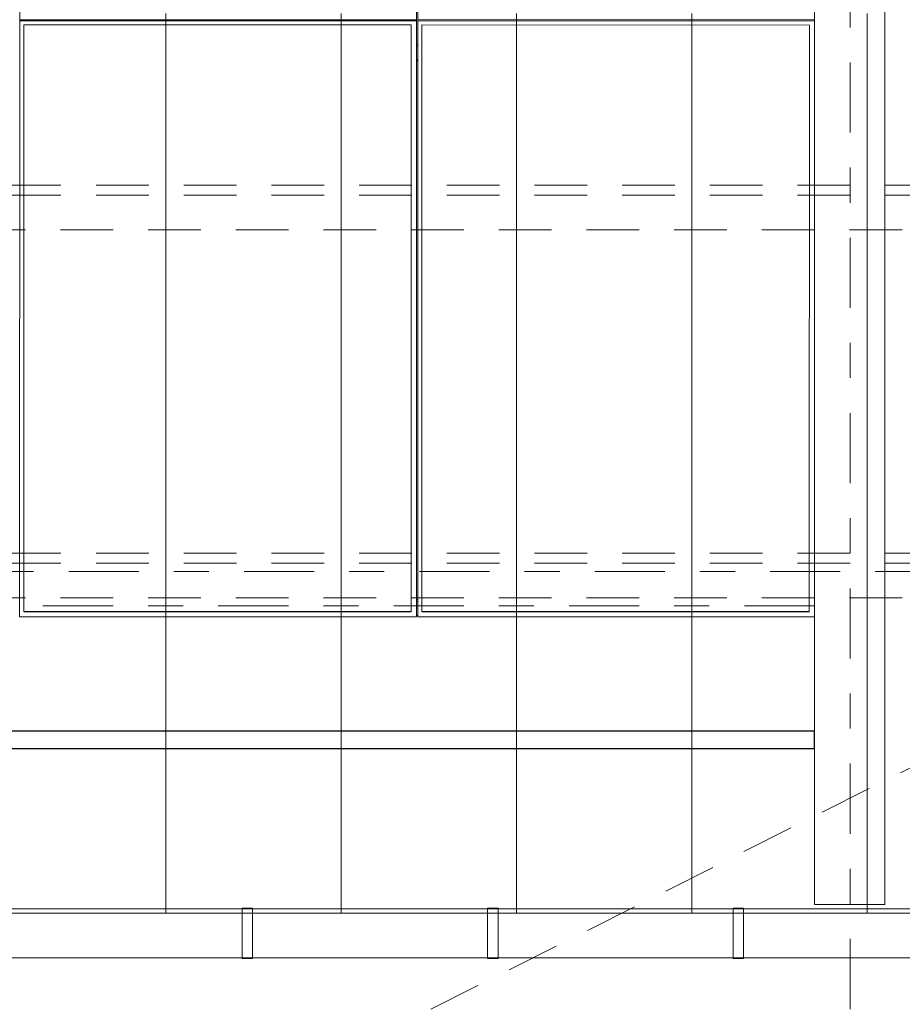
# Model space of a CAD drawing. Header units: metres. Extents: x -167 to 233, y -155 to 122.
# Tile 65 of 96: x 55.38 to 57.9, y 27.36 to 30.16. Entities that reach past the tile are written whole.
import ezdxf
from ezdxf.enums import TextEntityAlignment as Align

# ---------------------------------------------------------------- set-up
doc = ezdxf.new("R2010")
doc.units = ezdxf.units.M
doc.header["$MEASUREMENT"] = 0
for name, pattern in [('Achse', [0.4, 0.2, -0.1, 0, -0.1]), ('Raster', [0.4, 0.2, -0.1, 0, -0.1]), ('Strichlinie_ eng', [0.23, 0.15, -0.08])]:
    doc.linetypes.add(name, pattern=pattern)
for name, color, linetype in [('20 Träger', 7, 'Continuous'), ('30 Dachaufbau', 7, 'Continuous'), ('30 Dachentwässerung', 7, 'Continuous'), ('30 Dachkonstruktion massiv', 7, 'Continuous'), ('30 Dachstuhl', 7, 'Continuous'), ('40 Absturzsicherung', 7, 'Continuous'), ('70 PV-Anlage', 7, 'Continuous'), ('90 Achsraster', 7, 'Continuous')]:
    doc.layers.add(name, color=color, linetype=linetype)
doc.styles.add('ERSTELLTER_STIL_1', font='arial.ttf')

# ---------------------------------------------------------------- blocks, each defined once
blk = doc.blocks.new('Standard-Rastermarker_139')
at = {"layer": '90 Achsraster', "color": 14, "linetype": 'Raster', "lineweight": 18, "true_color": 0xa80000}
blk.add_line((1, 0), (45.4427, 0), dxfattribs=at)
at = {"layer": '90 Achsraster', "color": 14, "lineweight": 18, "true_color": 0xa80000, "style": 'ERSTELLTER_STIL_1'}
for tag, p in [('AC_MarkerText_1_0', (-0.35, 0.15)), ('AC_MarkerText_1_1', (46.7927, 0.15))]:
    blk.add_attdef(tag, text='', height=0.3, dxfattribs=at).set_placement(p, align=Align.TOP_CENTER)
blk = doc.blocks.new('Standard-Rastermarker_138')
at = {"layer": '90 Achsraster', "color": 14, "linetype": 'Raster', "lineweight": 18, "true_color": 0xa80000}
blk.add_line((1, 0), (24.6809, 0), dxfattribs=at)
at = {"layer": '90 Achsraster', "color": 14, "lineweight": 18, "true_color": 0xa80000, "style": 'ERSTELLTER_STIL_1'}
for tag, p in [('AC_MarkerText_1_0', (-0.5686, -0.0686)), ('AC_MarkerText_1_1', (25.8123, -0.0686))]:
    blk.add_attdef(tag, text='', height=0.3, rotation=90, dxfattribs=at).set_placement(p, align=Align.TOP_CENTER)
blk = doc.blocks.new('Lattung 27')
at = {"layer": '30 Dachkonstruktion massiv', "color": 7, "linetype": 'Strichlinie_ eng', "lineweight": 13}
for p, q in [((40.5014, 1.1487), (0, 1.1487)), ((40.5014, 1.1209), (0, 1.1209)), ((0, 1.0218), (40.5014, 1.0218)), ((40.5014, 0.099), (0, 0.099)), ((40.5014, 0.0712), (0, 0.0712)), ((0, -0.0278), (40.5014, -0.0278))]:
    blk.add_line(p, q, dxfattribs=at)
blk = doc.blocks.new('Regenrinne 27_4')
at = {"layer": '30 Dachentwässerung', "color": 7, "linetype": 'Continuous', "lineweight": 13}
for p, q in [((18.415, 0.072), (18.385, 0.072)), ((18.385, 0.072), (18.385, -0.072)), ((18.415, -0.072), (18.415, 0.072)), ((19.115, 0.072), (19.085, 0.072)), ((19.085, 0.072), (19.085, -0.072)), ((19.115, -0.072), (19.115, 0.072)), ((19.815, 0.072), (19.785, 0.072)), ((19.785, 0.072), (19.785, -0.072)), ((19.815, -0.072), (19.815, 0.072)), ((18.385, -0.072), (18.415, -0.072)), ((19.085, -0.072), (19.115, -0.072)), ((19.785, -0.072), (19.815, -0.072))]:
    blk.add_line(p, q, dxfattribs=at)
at = {"layer": '30 Dachentwässerung', "color": 7, "linetype": 'Continuous', "lineweight": 13, "flags": 128}
blk.add_lwpolyline([(0, -0.07), (20.9887, -0.07), (20.9887, 0.07), (0, 0.07)], close=True, dxfattribs=at)
blk = doc.blocks.new('*X218', base_point=(27236.1321, 33357.279))
at = {"layer": '30 Dachaufbau', "color": 7, "linetype": 'Continuous', "lineweight": 13}
for p, q in [((55.8011, 30.1169), (55.8011, 30.1813)), ((55.8011, 30.1169), (55.8011, 30.1813)), ((56.3011, 30.1169), (56.3011, 30.1813)), ((56.3011, 30.1169), (56.3011, 30.1813)), ((56.8011, 30.1169), (56.8011, 30.1813)), ((56.8011, 30.1169), (56.8011, 30.1813)), ((57.3011, 30.1169), (57.3011, 30.1813)), ((57.3011, 30.1169), (57.3011, 30.1813)), ((57.8011, 30.1169), (57.8011, 30.1813)), ((57.8011, 30.1169), (57.8011, 30.1813)), ((55.8011, 30.0525), (55.8011, 30.1169)), ((55.8011, 30.0525), (55.8011, 30.1169)), ((56.3011, 30.0525), (56.3011, 30.1169)), ((56.3011, 30.0525), (56.3011, 30.1169)), ((56.8011, 30.0525), (56.8011, 30.1169)), ((56.8011, 30.0525), (56.8011, 30.1169)), ((57.3011, 30.0525), (57.3011, 30.1169)), ((57.3011, 30.0525), (57.3011, 30.1169)), ((57.8011, 30.0525), (57.8011, 30.1169)), ((57.8011, 30.0525), (57.8011, 30.1169)), ((55.8011, 29.9882), (55.8011, 30.0525)), ((55.8011, 29.9882), (55.8011, 30.0525)), ((56.3011, 29.9882), (56.3011, 30.0525)), ((56.3011, 29.9882), (56.3011, 30.0525)), ((56.8011, 29.9882), (56.8011, 30.0525)), ((56.8011, 29.9882), (56.8011, 30.0525)), ((57.3011, 29.9882), (57.3011, 30.0525)), ((57.3011, 29.9882), (57.3011, 30.0525)), ((57.8011, 29.9882), (57.8011, 30.0525)), ((57.8011, 29.9882), (57.8011, 30.0525)), ((55.8011, 29.9238), (55.8011, 29.9882)), ((55.8011, 29.9238), (55.8011, 29.9882)), ((56.3011, 29.9238), (56.3011, 29.9882)), ((56.3011, 29.9238), (56.3011, 29.9882)), ((56.8011, 29.9238), (56.8011, 29.9882)), ((56.8011, 29.9238), (56.8011, 29.9882)), ((57.3011, 29.9238), (57.3011, 29.9882)), ((57.3011, 29.9238), (57.3011, 29.9882)), ((57.8011, 29.9238), (57.8011, 29.9882)), ((57.8011, 29.9238), (57.8011, 29.9882)), ((55.8011, 29.8594), (55.8011, 29.9238)), ((55.8011, 29.8594), (55.8011, 29.9238)), ((56.3011, 29.8594), (56.3011, 29.9238)), ((56.3011, 29.8594), (56.3011, 29.9238)), ((56.8011, 29.8594), (56.8011, 29.9238)), ((56.8011, 29.8594), (56.8011, 29.9238)), ((57.3011, 29.8594), (57.3011, 29.9238)), ((57.3011, 29.8594), (57.3011, 29.9238)), ((57.8011, 29.8594), (57.8011, 29.9238)), ((57.8011, 29.8594), (57.8011, 29.9238)), ((55.8011, 29.7951), (55.8011, 29.8594)), ((55.8011, 29.7951), (55.8011, 29.8594)), ((56.3011, 29.7951), (56.3011, 29.8594)), ((56.3011, 29.7951), (56.3011, 29.8594)), ((56.8011, 29.7951), (56.8011, 29.8594)), ((56.8011, 29.7951), (56.8011, 29.8594)), ((57.3011, 29.7951), (57.3011, 29.8594)), ((57.3011, 29.7951), (57.3011, 29.8594)), ((57.8011, 29.7951), (57.8011, 29.8594)), ((57.8011, 29.7951), (57.8011, 29.8594)), ((55.8011, 29.7307), (55.8011, 29.7951)), ((55.8011, 29.7307), (55.8011, 29.7951)), ((56.3011, 29.7307), (56.3011, 29.7951)), ((56.3011, 29.7307), (56.3011, 29.7951)), ((56.8011, 29.7307), (56.8011, 29.7951)), ((56.8011, 29.7307), (56.8011, 29.7951)), ((57.3011, 29.7307), (57.3011, 29.7951)), ((57.3011, 29.7307), (57.3011, 29.7951)), ((57.8011, 29.7307), (57.8011, 29.7951)), ((57.8011, 29.7307), (57.8011, 29.7951)), ((55.8011, 29.6663), (55.8011, 29.7307)), ((55.8011, 29.6663), (55.8011, 29.7307)), ((56.3011, 29.6663), (56.3011, 29.7307)), ((56.3011, 29.6663), (56.3011, 29.7307)), ((56.8011, 29.6663), (56.8011, 29.7307)), ((56.8011, 29.6663), (56.8011, 29.7307)), ((57.3011, 29.6663), (57.3011, 29.7307)), ((57.3011, 29.6663), (57.3011, 29.7307)), ((57.8011, 29.6663), (57.8011, 29.7307)), ((57.8011, 29.6663), (57.8011, 29.7307)), ((55.8011, 29.602), (55.8011, 29.6663)), ((55.8011, 29.602), (55.8011, 29.6663)), ((56.3011, 29.602), (56.3011, 29.6663)), ((56.3011, 29.602), (56.3011, 29.6663)), ((56.8011, 29.602), (56.8011, 29.6663)), ((56.8011, 29.602), (56.8011, 29.6663)), ((57.3011, 29.602), (57.3011, 29.6663)), ((57.3011, 29.602), (57.3011, 29.6663)), ((57.8011, 29.602), (57.8011, 29.6663)), ((57.8011, 29.602), (57.8011, 29.6663)), ((55.8011, 29.5376), (55.8011, 29.602)), ((55.8011, 29.5376), (55.8011, 29.602)), ((56.3011, 29.5376), (56.3011, 29.602)), ((56.3011, 29.5376), (56.3011, 29.602)), ((56.8011, 29.5376), (56.8011, 29.602)), ((56.8011, 29.5376), (56.8011, 29.602)), ((57.3011, 29.5376), (57.3011, 29.602)), ((57.3011, 29.5376), (57.3011, 29.602)), ((57.8011, 29.5376), (57.8011, 29.602)), ((57.8011, 29.5376), (57.8011, 29.602)), ((55.8011, 29.4732), (55.8011, 29.5376)), ((55.8011, 29.4732), (55.8011, 29.5376)), ((56.3011, 29.4732), (56.3011, 29.5376)), ((56.3011, 29.4732), (56.3011, 29.5376)), ((56.8011, 29.4732), (56.8011, 29.5376)), ((56.8011, 29.4732), (56.8011, 29.5376)), ((57.3011, 29.4732), (57.3011, 29.5376)), ((57.3011, 29.4732), (57.3011, 29.5376)), ((57.8011, 29.4732), (57.8011, 29.5376)), ((57.8011, 29.4732), (57.8011, 29.5376)), ((55.8011, 29.4089), (55.8011, 29.4732)), ((55.8011, 29.4089), (55.8011, 29.4732)), ((56.3011, 29.4089), (56.3011, 29.4732)), ((56.3011, 29.4089), (56.3011, 29.4732)), ((56.8011, 29.4089), (56.8011, 29.4732)), ((56.8011, 29.4089), (56.8011, 29.4732)), ((57.3011, 29.4089), (57.3011, 29.4732)), ((57.3011, 29.4089), (57.3011, 29.4732)), ((57.8011, 29.4089), (57.8011, 29.4732)), ((57.8011, 29.4089), (57.8011, 29.4732)), ((55.8011, 29.3445), (55.8011, 29.4089)), ((55.8011, 29.3445), (55.8011, 29.4089)), ((56.3011, 29.3445), (56.3011, 29.4089)), ((56.3011, 29.3445), (56.3011, 29.4089)), ((56.8011, 29.3445), (56.8011, 29.4089)), ((56.8011, 29.3445), (56.8011, 29.4089)), ((57.3011, 29.3445), (57.3011, 29.4089)), ((57.3011, 29.3445), (57.3011, 29.4089)), ((57.8011, 29.3445), (57.8011, 29.4089)), ((57.8011, 29.3445), (57.8011, 29.4089)), ((55.8011, 29.2801), (55.8011, 29.3445)), ((55.8011, 29.2801), (55.8011, 29.3445)), ((56.3011, 29.2801), (56.3011, 29.3445)), ((56.3011, 29.2801), (56.3011, 29.3445)), ((56.8011, 29.2801), (56.8011, 29.3445)), ((56.8011, 29.2801), (56.8011, 29.3445)), ((57.3011, 29.2801), (57.3011, 29.3445)), ((57.3011, 29.2801), (57.3011, 29.3445)), ((57.8011, 29.2801), (57.8011, 29.3445)), ((57.8011, 29.2801), (57.8011, 29.3445)), ((55.8011, 29.2158), (55.8011, 29.2801)), ((55.8011, 29.2158), (55.8011, 29.2801)), ((56.3011, 29.2158), (56.3011, 29.2801)), ((56.3011, 29.2158), (56.3011, 29.2801)), ((56.8011, 29.2158), (56.8011, 29.2801)), ((56.8011, 29.2158), (56.8011, 29.2801)), ((57.3011, 29.2158), (57.3011, 29.2801)), ((57.3011, 29.2158), (57.3011, 29.2801)), ((57.8011, 29.2158), (57.8011, 29.2801)), ((57.8011, 29.2158), (57.8011, 29.2801)), ((55.8011, 29.1514), (55.8011, 29.2158)), ((55.8011, 29.1514), (55.8011, 29.2158)), ((56.3011, 29.1514), (56.3011, 29.2158)), ((56.3011, 29.1514), (56.3011, 29.2158)), ((56.8011, 29.1514), (56.8011, 29.2158)), ((56.8011, 29.1514), (56.8011, 29.2158)), ((57.3011, 29.1514), (57.3011, 29.2158)), ((57.3011, 29.1514), (57.3011, 29.2158)), ((57.8011, 29.1514), (57.8011, 29.2158)), ((57.8011, 29.1514), (57.8011, 29.2158)), ((55.8011, 29.087), (55.8011, 29.1514)), ((55.8011, 29.087), (55.8011, 29.1514)), ((56.3011, 29.087), (56.3011, 29.1514)), ((56.3011, 29.087), (56.3011, 29.1514)), ((56.8011, 29.087), (56.8011, 29.1514)), ((56.8011, 29.087), (56.8011, 29.1514)), ((57.3011, 29.087), (57.3011, 29.1514)), ((57.3011, 29.087), (57.3011, 29.1514)), ((57.8011, 29.087), (57.8011, 29.1514)), ((57.8011, 29.087), (57.8011, 29.1514)), ((55.8011, 29.0227), (55.8011, 29.087)), ((55.8011, 29.0227), (55.8011, 29.087)), ((56.3011, 29.0227), (56.3011, 29.087)), ((56.3011, 29.0227), (56.3011, 29.087)), ((56.8011, 29.0227), (56.8011, 29.087)), ((56.8011, 29.0227), (56.8011, 29.087)), ((57.3011, 29.0227), (57.3011, 29.087)), ((57.3011, 29.0227), (57.3011, 29.087)), ((57.8011, 29.0227), (57.8011, 29.087)), ((57.8011, 29.0227), (57.8011, 29.087)), ((55.8011, 28.9583), (55.8011, 29.0227)), ((55.8011, 28.9583), (55.8011, 29.0227)), ((56.3011, 28.9583), (56.3011, 29.0227)), ((56.3011, 28.9583), (56.3011, 29.0227)), ((56.8011, 28.9583), (56.8011, 29.0227)), ((56.8011, 28.9583), (56.8011, 29.0227)), ((57.3011, 28.9583), (57.3011, 29.0227)), ((57.3011, 28.9583), (57.3011, 29.0227)), ((57.8011, 28.9583), (57.8011, 29.0227)), ((57.8011, 28.9583), (57.8011, 29.0227)), ((55.8011, 28.8939), (55.8011, 28.9583)), ((55.8011, 28.8939), (55.8011, 28.9583)), ((56.3011, 28.8939), (56.3011, 28.9583)), ((56.3011, 28.8939), (56.3011, 28.9583)), ((56.8011, 28.8939), (56.8011, 28.9583)), ((56.8011, 28.8939), (56.8011, 28.9583)), ((57.3011, 28.8939), (57.3011, 28.9583)), ((57.3011, 28.8939), (57.3011, 28.9583)), ((57.8011, 28.8939), (57.8011, 28.9583)), ((57.8011, 28.8939), (57.8011, 28.9583)), ((55.8011, 28.8296), (55.8011, 28.8939)), ((55.8011, 28.8296), (55.8011, 28.8939)), ((56.3011, 28.8296), (56.3011, 28.8939)), ((56.3011, 28.8296), (56.3011, 28.8939)), ((56.8011, 28.8296), (56.8011, 28.8939)), ((56.8011, 28.8296), (56.8011, 28.8939)), ((57.3011, 28.8296), (57.3011, 28.8939)), ((57.3011, 28.8296), (57.3011, 28.8939)), ((57.8011, 28.8296), (57.8011, 28.8939)), ((57.8011, 28.8296), (57.8011, 28.8939)), ((55.8011, 28.7652), (55.8011, 28.8296)), ((55.8011, 28.7652), (55.8011, 28.8296)), ((56.3011, 28.7652), (56.3011, 28.8296)), ((56.3011, 28.7652), (56.3011, 28.8296)), ((56.8011, 28.7652), (56.8011, 28.8296)), ((56.8011, 28.7652), (56.8011, 28.8296)), ((57.3011, 28.7652), (57.3011, 28.8296)), ((57.3011, 28.7652), (57.3011, 28.8296)), ((57.8011, 28.7652), (57.8011, 28.8296)), ((57.8011, 28.7652), (57.8011, 28.8296)), ((55.8011, 28.7008), (55.8011, 28.7652)), ((55.8011, 28.7008), (55.8011, 28.7652)), ((56.3011, 28.7008), (56.3011, 28.7652)), ((56.3011, 28.7008), (56.3011, 28.7652)), ((56.8011, 28.7008), (56.8011, 28.7652)), ((56.8011, 28.7008), (56.8011, 28.7652)), ((57.3011, 28.7008), (57.3011, 28.7652)), ((57.3011, 28.7008), (57.3011, 28.7652)), ((57.8011, 28.7008), (57.8011, 28.7652)), ((57.8011, 28.7008), (57.8011, 28.7652)), ((55.8011, 28.6365), (55.8011, 28.7008)), ((55.8011, 28.6365), (55.8011, 28.7008)), ((56.3011, 28.6365), (56.3011, 28.7008)), ((56.3011, 28.6365), (56.3011, 28.7008)), ((56.8011, 28.6365), (56.8011, 28.7008)), ((56.8011, 28.6365), (56.8011, 28.7008)), ((57.3011, 28.6365), (57.3011, 28.7008)), ((57.3011, 28.6365), (57.3011, 28.7008)), ((57.8011, 28.6365), (57.8011, 28.7008)), ((57.8011, 28.6365), (57.8011, 28.7008)), ((55.8011, 28.5721), (55.8011, 28.6365)), ((55.8011, 28.5721), (55.8011, 28.6365)), ((56.3011, 28.5721), (56.3011, 28.6365)), ((56.3011, 28.5721), (56.3011, 28.6365)), ((56.8011, 28.5721), (56.8011, 28.6365)), ((56.8011, 28.5721), (56.8011, 28.6365)), ((57.3011, 28.5721), (57.3011, 28.6365)), ((57.3011, 28.5721), (57.3011, 28.6365)), ((57.8011, 28.5721), (57.8011, 28.6365)), ((57.8011, 28.5721), (57.8011, 28.6365)), ((55.8011, 28.5077), (55.8011, 28.5721)), ((55.8011, 28.5077), (55.8011, 28.5721)), ((56.3011, 28.5077), (56.3011, 28.5721)), ((56.3011, 28.5077), (56.3011, 28.5721)), ((56.8011, 28.5077), (56.8011, 28.5721)), ((56.8011, 28.5077), (56.8011, 28.5721)), ((57.3011, 28.5077), (57.3011, 28.5721)), ((57.3011, 28.5077), (57.3011, 28.5721)), ((57.8011, 28.5077), (57.8011, 28.5721)), ((57.8011, 28.5077), (57.8011, 28.5721)), ((55.8011, 28.4434), (55.8011, 28.5077)), ((55.8011, 28.4434), (55.8011, 28.5077)), ((56.3011, 28.4434), (56.3011, 28.5077)), ((56.3011, 28.4434), (56.3011, 28.5077)), ((56.8011, 28.4434), (56.8011, 28.5077)), ((56.8011, 28.4434), (56.8011, 28.5077)), ((57.3011, 28.4434), (57.3011, 28.5077)), ((57.3011, 28.4434), (57.3011, 28.5077)), ((57.8011, 28.4434), (57.8011, 28.5077)), ((57.8011, 28.4434), (57.8011, 28.5077)), ((55.8011, 28.379), (55.8011, 28.4434)), ((55.8011, 28.379), (55.8011, 28.4434)), ((56.3011, 28.379), (56.3011, 28.4434)), ((56.3011, 28.379), (56.3011, 28.4434)), ((56.8011, 28.379), (56.8011, 28.4434)), ((56.8011, 28.379), (56.8011, 28.4434)), ((57.3011, 28.379), (57.3011, 28.4434)), ((57.3011, 28.379), (57.3011, 28.4434)), ((57.8011, 28.379), (57.8011, 28.4434)), ((57.8011, 28.379), (57.8011, 28.4434)), ((55.8011, 28.3146), (55.8011, 28.379)), ((55.8011, 28.3146), (55.8011, 28.379)), ((56.3011, 28.3146), (56.3011, 28.379)), ((56.3011, 28.3146), (56.3011, 28.379)), ((56.8011, 28.3146), (56.8011, 28.379)), ((56.8011, 28.3146), (56.8011, 28.379)), ((57.3011, 28.3146), (57.3011, 28.379)), ((57.3011, 28.3146), (57.3011, 28.379)), ((57.8011, 28.3146), (57.8011, 28.379)), ((57.8011, 28.3146), (57.8011, 28.379)), ((55.8011, 28.2502), (55.8011, 28.3146)), ((55.8011, 28.2502), (55.8011, 28.3146)), ((56.3011, 28.2502), (56.3011, 28.3146)), ((56.3011, 28.2502), (56.3011, 28.3146)), ((56.8011, 28.2502), (56.8011, 28.3146)), ((56.8011, 28.2502), (56.8011, 28.3146)), ((57.3011, 28.2502), (57.3011, 28.3146)), ((57.3011, 28.2502), (57.3011, 28.3146)), ((57.8011, 28.2502), (57.8011, 28.3146)), ((57.8011, 28.2502), (57.8011, 28.3146)), ((55.8011, 28.1859), (55.8011, 28.2502)), ((55.8011, 28.1859), (55.8011, 28.2502)), ((56.3011, 28.1859), (56.3011, 28.2502)), ((56.3011, 28.1859), (56.3011, 28.2502)), ((56.8011, 28.1859), (56.8011, 28.2502)), ((56.8011, 28.1859), (56.8011, 28.2502)), ((57.3011, 28.1859), (57.3011, 28.2502)), ((57.3011, 28.1859), (57.3011, 28.2502)), ((57.8011, 28.1859), (57.8011, 28.2502)), ((57.8011, 28.1859), (57.8011, 28.2502)), ((55.8011, 28.1215), (55.8011, 28.1859)), ((55.8011, 28.1215), (55.8011, 28.1859)), ((56.3011, 28.1215), (56.3011, 28.1859)), ((56.3011, 28.1215), (56.3011, 28.1859)), ((56.8011, 28.1215), (56.8011, 28.1859)), ((56.8011, 28.1215), (56.8011, 28.1859)), ((57.3011, 28.1215), (57.3011, 28.1859)), ((57.3011, 28.1215), (57.3011, 28.1859)), ((57.8011, 28.1215), (57.8011, 28.1859)), ((57.8011, 28.1215), (57.8011, 28.1859)), ((55.8011, 28.0571), (55.8011, 28.1215)), ((55.8011, 28.0571), (55.8011, 28.1215)), ((56.3011, 28.0571), (56.3011, 28.1215)), ((56.3011, 28.0571), (56.3011, 28.1215)), ((56.8011, 28.0571), (56.8011, 28.1215)), ((56.8011, 28.0571), (56.8011, 28.1215)), ((57.3011, 28.0571), (57.3011, 28.1215)), ((57.3011, 28.0571), (57.3011, 28.1215)), ((57.8011, 28.0571), (57.8011, 28.1215)), ((57.8011, 28.0571), (57.8011, 28.1215)), ((55.8011, 27.9928), (55.8011, 28.0571)), ((55.8011, 27.9928), (55.8011, 28.0571)), ((56.3011, 27.9928), (56.3011, 28.0571)), ((56.3011, 27.9928), (56.3011, 28.0571)), ((56.8011, 27.9928), (56.8011, 28.0571)), ((56.8011, 27.9928), (56.8011, 28.0571)), ((57.3011, 27.9928), (57.3011, 28.0571)), ((57.3011, 27.9928), (57.3011, 28.0571)), ((57.8011, 27.9928), (57.8011, 28.0571)), ((57.8011, 27.9928), (57.8011, 28.0571)), ((55.8011, 27.9284), (55.8011, 27.9928)), ((55.8011, 27.9284), (55.8011, 27.9928)), ((56.3011, 27.9284), (56.3011, 27.9928)), ((56.3011, 27.9284), (56.3011, 27.9928)), ((56.8011, 27.9284), (56.8011, 27.9928)), ((56.8011, 27.9284), (56.8011, 27.9928)), ((57.3011, 27.9284), (57.3011, 27.9928)), ((57.3011, 27.9284), (57.3011, 27.9928)), ((57.8011, 27.9284), (57.8011, 27.9928)), ((57.8011, 27.9284), (57.8011, 27.9928)), ((55.8011, 27.864), (55.8011, 27.9284)), ((55.8011, 27.864), (55.8011, 27.9284)), ((56.3011, 27.864), (56.3011, 27.9284)), ((56.3011, 27.864), (56.3011, 27.9284)), ((56.8011, 27.864), (56.8011, 27.9284)), ((56.8011, 27.864), (56.8011, 27.9284)), ((57.3011, 27.864), (57.3011, 27.9284)), ((57.3011, 27.864), (57.3011, 27.9284)), ((57.8011, 27.864), (57.8011, 27.9284)), ((57.8011, 27.864), (57.8011, 27.9284)), ((55.8011, 27.7997), (55.8011, 27.864)), ((55.8011, 27.7997), (55.8011, 27.864)), ((56.3011, 27.7997), (56.3011, 27.864)), ((56.3011, 27.7997), (56.3011, 27.864)), ((56.8011, 27.7997), (56.8011, 27.864)), ((56.8011, 27.7997), (56.8011, 27.864)), ((57.3011, 27.7997), (57.3011, 27.864)), ((57.3011, 27.7997), (57.3011, 27.864)), ((57.8011, 27.7997), (57.8011, 27.864)), ((57.8011, 27.7997), (57.8011, 27.864)), ((55.8011, 27.7353), (55.8011, 27.7997)), ((55.8011, 27.7353), (55.8011, 27.7997)), ((56.3011, 27.7353), (56.3011, 27.7997)), ((56.3011, 27.7353), (56.3011, 27.7997)), ((56.8011, 27.7353), (56.8011, 27.7997)), ((56.8011, 27.7353), (56.8011, 27.7997)), ((57.3011, 27.7353), (57.3011, 27.7997)), ((57.3011, 27.7353), (57.3011, 27.7997)), ((57.8011, 27.7353), (57.8011, 27.7997)), ((57.8011, 27.7353), (57.8011, 27.7997)), ((55.8011, 27.6709), (55.8011, 27.7353)), ((55.8011, 27.6709), (55.8011, 27.7353)), ((56.3011, 27.6709), (56.3011, 27.7353)), ((56.3011, 27.6709), (56.3011, 27.7353)), ((56.8011, 27.6709), (56.8011, 27.7353)), ((56.8011, 27.6709), (56.8011, 27.7353)), ((57.3011, 27.6709), (57.3011, 27.7353)), ((57.3011, 27.6709), (57.3011, 27.7353)), ((57.8011, 27.6709), (57.8011, 27.7353)), ((57.8011, 27.6709), (57.8011, 27.7353)), ((55.8011, 27.6148), (55.8011, 27.6709)), ((55.8011, 27.6148), (55.8011, 27.6709)), ((56.3011, 27.6148), (56.3011, 27.6709)), ((56.3011, 27.6148), (56.3011, 27.6709)), ((56.8011, 27.6148), (56.8011, 27.6709)), ((56.8011, 27.6148), (56.8011, 27.6709)), ((57.3011, 27.6148), (57.3011, 27.6709)), ((57.3011, 27.6148), (57.3011, 27.6709)), ((57.8011, 27.6148), (57.8011, 27.6709)), ((57.8011, 27.6148), (57.8011, 27.6709))]:
    blk.add_line(p, q, dxfattribs=at)
blk = doc.blocks.new('Solarkollektor - ACB')
at = {"layer": '70 PV-Anlage', "color": 7, "linetype": 'Achse', "lineweight": 13}
for p, q in [((0, 5.1237), (0, 0.0139)), ((0, 0.0139), (39.725, 0.0139))]:
    blk.add_line(p, q, dxfattribs=at)
at = {"layer": '70 PV-Anlage', "color": 7, "linetype": 'Continuous', "lineweight": 13}
for p, q in [((0, 3.385), (0, 1.6852)), ((1.1315, 1.6852), (1.1315, 3.385)), ((1.135, 3.385), (1.135, 1.6852)), ((2.2665, 1.6852), (2.2665, 3.385)), ((0, 1.6852), (0, 1.6817)), ((0, 1.6852), (1.1315, 1.6852)), ((1.1315, 1.6852), (1.1315, 1.6817)), ((1.135, 1.6852), (2.2665, 1.6852)), ((1.135, 1.6852), (1.135, 1.6817)), ((2.2665, 1.6852), (2.2665, 1.6817)), ((1.1315, 1.6817), (0, 1.6817)), ((0, 1.6817), (0, -0.0181)), ((0.015, -0.0032), (0.015, 1.6703)), ((0.015, 1.6703), (1.12, 1.6703)), ((1.12, 1.6703), (1.12, -0.0032)), ((1.1315, -0.0181), (1.1315, 1.6817)), ((2.2665, 1.6817), (1.135, 1.6817)), ((1.135, 1.6817), (1.135, -0.0181)), ((1.15, -0.0032), (1.15, 1.6703)), ((1.15, 1.6703), (2.255, 1.6703)), ((2.255, 1.6703), (2.255, -0.0032)), ((2.2665, -0.0181), (2.2665, 1.6817)), ((1.135, 1.6157), (1.1315, 1.6157)), ((1.135, 1.6101), (1.1315, 1.6101)), ((1.1315, 1.5705), (1.135, 1.5705)), ((1.1315, 1.5684), (1.135, 1.5684)), ((1.135, 0.0313), (1.1315, 0.0313)), ((1.135, 0.0257), (1.1315, 0.0257)), ((0, -0.0181), (1.1315, -0.0181)), ((0.015, -0.0022), (1.12, -0.0022)), ((1.12, -0.0032), (0.015, -0.0032)), ((1.1315, -0.0139), (1.135, -0.0139)), ((1.135, -0.0181), (2.2665, -0.0181)), ((1.15, -0.0022), (2.255, -0.0022)), ((2.255, -0.0032), (1.15, -0.0032))]:
    blk.add_line(p, q, dxfattribs=at)

msp = doc.modelspace()

# ---------------------------------------------------------------- linework, layer by layer
at = {"layer": '20 Träger', "color": 7, "linetype": 'Continuous', "lineweight": 18}
for p, q in [((57.6511, 27.6397), (57.6511, 44.5397)), ((57.8511, 27.6397), (57.8511, 44.5397)), ((57.6511, 27.6397), (57.8511, 27.6397))]:
    msp.add_line(p, q, dxfattribs=at)
at = {"layer": '30 Dachaufbau', "color": 7, "linetype": 'Continuous', "lineweight": 13, "flags": 128}
msp.add_lwpolyline([(58.6225, 27.6148), (16.8411, 27.6148)], dxfattribs=at)
at = {"layer": '30 Dachstuhl', "color": 7, "linetype": 'Strichlinie_ eng', "lineweight": 13}
msp.add_line((48.2957, 23.1797), (58.1625, 28.1497), dxfattribs=at)
at = {"layer": '40 Absturzsicherung', "color": 250, "linetype": 'Continuous', "lineweight": 25, "true_color": 0x191919, "flags": 128}
msp.add_lwpolyline([(57.6511, 28.0844), (57.6511, 28.1344), (52.8511, 28.1344), (52.8511, 28.0844)], close=True, dxfattribs=at)
at = {"layer": '40 Absturzsicherung', "color": 255, "linetype": 'Continuous', "lineweight": 18, "flags": 128}
msp.add_lwpolyline([(57.6511, 28.0844), (57.6511, 28.1344), (52.8511, 28.1344), (52.8511, 28.0844)], close=True, dxfattribs=at)

# ---------------------------------------------------------------- block references
at = {"layer": '30 Dachaufbau', "color": 7, "linetype": 'Continuous', "lineweight": 13}
msp.add_blockref('*X218', (27236.1321, 33357.279), dxfattribs=at)
at = {"layer": '30 Dachentwässerung', "color": 7, "linetype": 'Continuous', "lineweight": 13}
msp.add_blockref('Regenrinne 27_4', (37.6338, 27.5575), dxfattribs=at)
at = {"layer": '30 Dachkonstruktion massiv', "color": 7, "linetype": 'Strichlinie_ eng', "lineweight": 18}
msp.add_blockref('Lattung 27', (17.5011, 28.5425), dxfattribs=at)
at = {"layer": '70 PV-Anlage', "color": 7, "linetype": 'Continuous', "lineweight": 13, "xscale": -0.9999999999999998, "rotation": 359.9945255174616}
msp.add_blockref('Solarkollektor - ACB', (57.6511, 28.478), dxfattribs=at)
at = {"layer": '90 Achsraster', "color": 7, "linetype": 'Continuous', "lineweight": 18, "rotation": 270}
msp.add_blockref('Standard-Rastermarker_138', (57.7525, 47.5416), dxfattribs=at)
at = {"layer": '90 Achsraster', "color": 7, "linetype": 'Continuous', "lineweight": 18}
msp.add_blockref('Standard-Rastermarker_139', (13.5244, 28.5897), dxfattribs=at)

doc.saveas('drawing.dxf')
